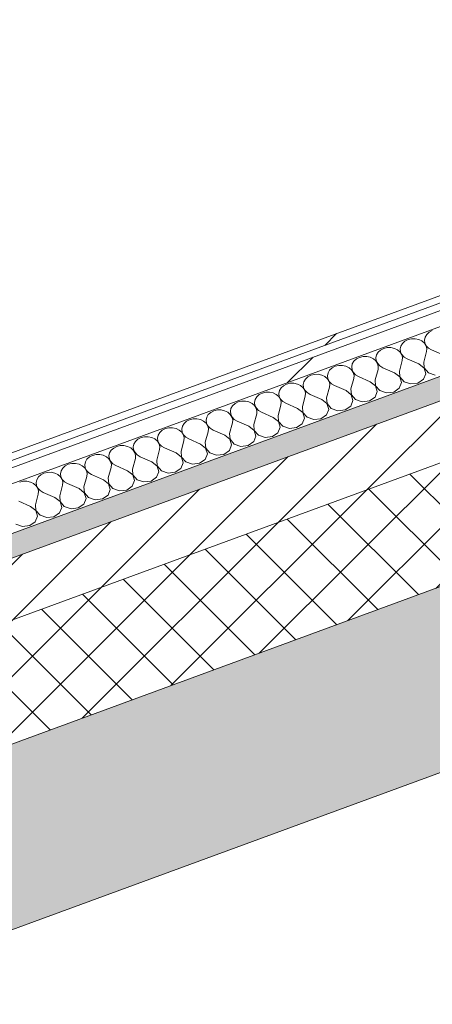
# Model space of a CAD drawing. Header units: millimetres. Extents: x -8337 to 19291, y 9509 to 21675.
# Tile 135 of 163: x 8667 to 8979, y 15200 to 15947. Entities that reach past the tile are written whole.
import ezdxf

# ---------------------------------------------------------------- set-up
doc = ezdxf.new("R2010")
doc.units = ezdxf.units.MM
doc.header["$MEASUREMENT"] = 0
doc.linetypes.add('Wipeout_Contour', pattern=[1000, 0, -1000])
doc.layers.add('12_FAÇ_Façana', color=7, linetype='Continuous')
doc.layers.add('Nuevo_08_E_Envans secs', color=7, linetype='Continuous')
for name, color, linetype, lineweight, true_color in [('12_FAÇ_Façana_Pluma_Nº__102', 7, 'Continuous', 5, 0xcccccc), ('12_FAÇ_Façana_Pluma_Nº__174', 7, 'Continuous', 13, 0xe4ad2c), ('12_FAÇ_Façana_Pluma_Nº__176', 7, 'Continuous', 15, 0x93a0c6), ('Nuevo_08_E_Envans secs_Pluma_Nº__102', 7, 'Continuous', 5, 0xcccccc), ('Nuevo_08_E_Envans secs_Pluma_Nº__171', 171, 'Continuous', 13, 0xaaaaff), ('Nuevo_08_E_Envans secs_Pluma_Nº__177', 7, 'Continuous', 15, 0xf7e046)]:
    doc.layers.add(name, color=color, linetype=linetype, lineweight=lineweight, true_color=true_color)
for name, color, linetype, lineweight in [('12_FAÇ_Façana_Pluma_Nº__2', 8, 'Continuous', 5), ('12_FAÇ_Façana_Pluma_Nº__7', 7, 'Continuous', 5), ('Nuevo_08_E_Envans secs_Pluma_Nº__1', 7, 'Continuous', 5)]:
    doc.layers.add(name, color=color, linetype=linetype, lineweight=lineweight)
pattern_1 = [(45, (0, 0), (-183.8478, 183.8478), [195, -65]), (45, (7e-14, 183.85), (-183.8478, 183.8478), [195, -65])]

# ---------------------------------------------------------------- blocks, each defined once
blk = doc.blocks.new('Elem Sección_40_1')
at = {"layer": '12_FAÇ_Façana_Pluma_Nº__102', "linetype": 'Continuous', "lineweight": 0, "true_color": 0xe5e5e5}
blk.add_hatch(color=254, dxfattribs=at).paths.add_polyline_path([(8440.8, 15316.98), (8506.81, 15200.22), (11746.65, 16391), (11729.04, 16422.14), (11684.88, 16405.91), (11636.48, 16491.53)])
at = {"layer": '12_FAÇ_Façana_Pluma_Nº__174', "linetype": 'Continuous', "lineweight": 13, "true_color": 0xe4ad2c}
h = blk.add_hatch(dxfattribs=at)
h.set_pattern_fill('SATE_Aislamiento_0001', color=42, style=0, pattern_type=2)
h.set_pattern_definition([(45, (0, 0), (-21.213203, 21.213203), []), (135, (0, 0), (21.213203, 21.213203), [])])
h.paths.add_polyline_path([(8396.8, 15394.81), (8440.8, 15316.98), (11636.48, 16491.53), (11592.47, 16569.37)])
at = {"layer": '12_FAÇ_Façana_Pluma_Nº__176', "linetype": 'Continuous', "lineweight": 0, "true_color": 0x495063}
blk.add_hatch(color=251, dxfattribs=at).paths.add_polyline_path([(11561.67, 16623.86), (8365.99, 15449.3), (8374.79, 15433.73), (11570.47, 16608.29)])
at = {"layer": '12_FAÇ_Façana_Pluma_Nº__2', "linetype": 'Continuous', "lineweight": 5}
h = blk.add_hatch(dxfattribs=at)
h.set_pattern_fill('Ceramic_0001', color=8, style=0, pattern_type=2)
h.set_pattern_definition([(45, (0, 0), (-21.213203, 21.213203), [])])
h.paths.add_polyline_path([(8374.79, 15433.73), (8396.8, 15394.81), (11592.47, 16569.37), (11570.47, 16608.29)])
at = {"layer": '12_FAÇ_Façana_Pluma_Nº__7', "color": 7, "linetype": 'Continuous', "lineweight": 5}
for p, q in [((11570.47, 16608.29), (8374.79, 15433.73)), ((11592.47, 16569.37), (8396.8, 15394.81)), ((11636.48, 16491.53), (8440.8, 15316.98)), ((11746.65, 16391), (8506.81, 15200.22))]:
    blk.add_line(p, q, dxfattribs=at)
blk = doc.blocks.new('*X191')
at = {"layer": 'Nuevo_08_E_Envans secs_Pluma_Nº__102', "color": 254, "linetype": 'Continuous', "lineweight": 5, "true_color": 0xcccccc}
for p, q in [((8973.87, 15706.52), (8973.39, 15704.31)), ((8975.09, 15708.54), (8973.87, 15706.52)), ((8976.94, 15710.22), (8975.09, 15708.54)), ((8979.3, 15711.43), (8976.94, 15710.22)), ((8955.48, 15699.76), (8954.99, 15697.55)), ((8956.69, 15701.78), (8955.48, 15699.76)), ((8958.55, 15703.46), (8956.69, 15701.78)), ((8960.9, 15704.67), (8958.55, 15703.46)), ((8963.58, 15705.31), (8960.9, 15704.67)), ((8966.36, 15705.34), (8963.58, 15705.31)), ((8969.06, 15704.75), (8966.36, 15705.34)), ((8971.45, 15703.59), (8969.06, 15704.75)), ((8973.35, 15701.95), (8971.45, 15703.59)), ((8974.63, 15699.96), (8973.35, 15701.95)), ((8973.39, 15704.31), (8973.67, 15702.07)), ((8973.67, 15702.07), (8974.7, 15699.98)), ((8975.18, 15697.75), (8974.63, 15699.96)), ((8974.7, 15699.98), (8976.41, 15698.2)), ((8924.12, 15691.15), (8921.76, 15689.94)), ((8926.79, 15691.79), (8924.12, 15691.15)), ((8929.58, 15691.82), (8926.79, 15691.79)), ((8932.27, 15691.23), (8929.58, 15691.82)), ((8934.66, 15690.07), (8932.27, 15691.23)), ((8937.08, 15693), (8936.6, 15690.79)), ((8938.3, 15695.02), (8937.08, 15693)), ((8940.16, 15696.7), (8938.3, 15695.02)), ((8942.51, 15697.91), (8940.16, 15696.7)), ((8945.18, 15698.55), (8942.51, 15697.91)), ((8947.97, 15698.58), (8945.18, 15698.55)), ((8950.66, 15697.99), (8947.97, 15698.58)), ((8953.05, 15696.83), (8950.66, 15697.99)), ((8954.96, 15695.19), (8953.05, 15696.83)), ((8956.24, 15693.2), (8954.96, 15695.19)), ((8954.99, 15697.55), (8955.28, 15695.31)), ((8955.28, 15695.31), (8956.31, 15693.22)), ((8956.79, 15690.99), (8956.24, 15693.2)), ((8956.31, 15693.22), (8958.01, 15691.44)), ((8958.01, 15691.44), (8960.25, 15690.1)), ((8972.8, 15687.55), (8974.97, 15695.51)), ((8974.97, 15695.51), (8975.18, 15697.75)), ((8976.41, 15698.2), (8978.64, 15696.86)), ((8987.52, 15692.96), (8978.64, 15696.86)), ((8905.72, 15684.39), (8903.37, 15683.18)), ((8908.39, 15685.03), (8905.72, 15684.39)), ((8911.18, 15685.06), (8908.39, 15685.03)), ((8913.87, 15684.47), (8911.18, 15685.06)), ((8916.26, 15683.31), (8913.87, 15684.47)), ((8918.69, 15686.24), (8918.21, 15684.03)), ((8918.21, 15684.03), (8918.49, 15681.79)), ((8919.91, 15688.26), (8918.69, 15686.24)), ((8921.76, 15689.94), (8919.91, 15688.26)), ((8936.56, 15688.43), (8934.66, 15690.07)), ((8937.84, 15686.43), (8936.56, 15688.43)), ((8936.6, 15690.79), (8936.88, 15688.55)), ((8936.88, 15688.55), (8937.92, 15686.46)), ((8938.39, 15684.23), (8937.84, 15686.43)), ((8937.92, 15686.46), (8939.62, 15684.68)), ((8938.18, 15681.99), (8938.39, 15684.23)), ((8939.62, 15684.68), (8941.86, 15683.34)), ((8954.41, 15680.79), (8956.57, 15688.75)), ((8956.57, 15688.75), (8956.79, 15690.99)), ((8969.12, 15686.2), (8960.25, 15690.1)), ((8973.06, 15683.08), (8969.12, 15686.2)), ((8972.8, 15687.55), (8973.14, 15683.11)), ((8884.97, 15676.42), (8883.12, 15674.74)), ((8887.33, 15677.63), (8884.97, 15676.42)), ((8890, 15678.27), (8887.33, 15677.63)), ((8892.79, 15678.3), (8890, 15678.27)), ((8895.48, 15677.71), (8892.79, 15678.3)), ((8897.87, 15676.55), (8895.48, 15677.71)), ((8899.78, 15674.91), (8897.87, 15676.55)), ((8900.3, 15679.48), (8899.81, 15677.27)), ((8899.81, 15677.27), (8900.1, 15675.03)), ((8901.51, 15681.5), (8900.3, 15679.48)), ((8903.37, 15683.18), (8901.51, 15681.5)), ((8918.17, 15681.67), (8916.26, 15683.31)), ((8919.45, 15679.67), (8918.17, 15681.67)), ((8918.49, 15681.79), (8919.52, 15679.7)), ((8920, 15677.47), (8919.45, 15679.67)), ((8919.52, 15679.7), (8921.22, 15677.92)), ((8919.78, 15675.23), (8920, 15677.47)), ((8921.22, 15677.92), (8923.46, 15676.58)), ((8932.33, 15672.68), (8923.46, 15676.58)), ((8936.01, 15674.03), (8938.18, 15681.99)), ((8950.73, 15679.44), (8941.86, 15683.34)), ((8954.67, 15676.32), (8950.73, 15679.44)), ((8954.41, 15680.79), (8954.74, 15676.35)), ((8955.99, 15672), (8954.67, 15676.32)), ((8954.74, 15676.35), (8957.93, 15672.71)), ((8972.68, 15674.52), (8974.38, 15678.76)), ((8974.38, 15678.76), (8973.06, 15683.08)), ((8973.14, 15683.11), (8976.32, 15679.47)), ((8976.32, 15679.47), (8981.4, 15677.73)), ((8866.58, 15669.66), (8864.72, 15667.98)), ((8868.93, 15670.87), (8866.58, 15669.66)), ((8871.61, 15671.51), (8868.93, 15670.87)), ((8874.4, 15671.54), (8871.61, 15671.51)), ((8877.09, 15670.95), (8874.4, 15671.54)), ((8879.48, 15669.79), (8877.09, 15670.95)), ((8881.38, 15668.15), (8879.48, 15669.79)), ((8881.9, 15672.72), (8881.42, 15670.5)), ((8881.42, 15670.5), (8881.7, 15668.27)), ((8883.12, 15674.74), (8881.9, 15672.72)), ((8901.05, 15672.91), (8899.78, 15674.91)), ((8900.1, 15675.03), (8901.13, 15672.94)), ((8901.61, 15670.71), (8901.05, 15672.91)), ((8901.13, 15672.94), (8902.83, 15671.16)), ((8901.39, 15668.47), (8901.61, 15670.71)), ((8902.83, 15671.16), (8905.07, 15669.82)), ((8913.94, 15665.92), (8905.07, 15669.82)), ((8917.62, 15667.27), (8919.78, 15675.23)), ((8936.27, 15669.56), (8932.33, 15672.68)), ((8936.01, 15674.03), (8936.35, 15669.59)), ((8937.59, 15665.24), (8936.27, 15669.56)), ((8936.35, 15669.59), (8939.53, 15665.95)), ((8954.29, 15667.76), (8955.99, 15672)), ((8957.93, 15672.71), (8963.01, 15670.97)), ((8963.01, 15670.97), (8968.47, 15671.64)), ((8968.47, 15671.64), (8972.68, 15674.52)), ((8848.19, 15662.9), (8846.33, 15661.22)), ((8850.54, 15664.1), (8848.19, 15662.9)), ((8853.21, 15664.75), (8850.54, 15664.1)), ((8856, 15664.77), (8853.21, 15664.75)), ((8858.69, 15664.19), (8856, 15664.77)), ((8861.08, 15663.03), (8858.69, 15664.19)), ((8862.99, 15661.39), (8861.08, 15663.03)), ((8864.27, 15659.39), (8862.99, 15661.39)), ((8863.51, 15665.96), (8863.02, 15663.74)), ((8863.02, 15663.74), (8863.31, 15661.51)), ((8863.31, 15661.51), (8864.34, 15659.42)), ((8864.72, 15667.98), (8863.51, 15665.96)), ((8880.83, 15653.75), (8883, 15661.71)), ((8882.66, 15666.15), (8881.38, 15668.15)), ((8881.7, 15668.27), (8882.74, 15666.18)), ((8883.21, 15663.95), (8882.66, 15666.15)), ((8882.74, 15666.18), (8884.44, 15664.4)), ((8883, 15661.71), (8883.21, 15663.95)), ((8884.44, 15664.4), (8886.68, 15663.06)), ((8895.55, 15659.16), (8886.68, 15663.06)), ((8899.23, 15660.51), (8901.39, 15668.47)), ((8917.88, 15662.8), (8913.94, 15665.92)), ((8917.62, 15667.27), (8917.96, 15662.83)), ((8919.2, 15658.47), (8917.88, 15662.8)), ((8917.96, 15662.83), (8921.14, 15659.19)), ((8935.89, 15661), (8937.59, 15665.24)), ((8939.53, 15665.95), (8944.62, 15664.2)), ((8944.62, 15664.2), (8950.08, 15664.87)), ((8950.08, 15664.87), (8954.29, 15667.76)), ((8827.94, 15654.46), (8826.72, 15652.44)), ((8829.79, 15656.14), (8827.94, 15654.46)), ((8832.15, 15657.34), (8829.79, 15656.14)), ((8834.82, 15657.99), (8832.15, 15657.34)), ((8837.61, 15658.01), (8834.82, 15657.99)), ((8840.3, 15657.43), (8837.61, 15658.01)), ((8842.69, 15656.27), (8840.3, 15657.43)), ((8844.6, 15654.63), (8842.69, 15656.27)), ((8845.87, 15652.63), (8844.6, 15654.63)), ((8845.12, 15659.2), (8844.63, 15656.98)), ((8844.63, 15656.98), (8844.92, 15654.75)), ((8844.92, 15654.75), (8845.95, 15652.66)), ((8846.33, 15661.22), (8845.12, 15659.2)), ((8862.44, 15646.99), (8864.6, 15654.95)), ((8864.82, 15657.19), (8864.27, 15659.39)), ((8864.34, 15659.42), (8866.04, 15657.64)), ((8864.6, 15654.95), (8864.82, 15657.19)), ((8866.04, 15657.64), (8868.28, 15656.3)), ((8877.15, 15652.4), (8868.28, 15656.3)), ((8899.49, 15656.04), (8895.55, 15659.16)), ((8899.23, 15660.51), (8899.56, 15656.07)), ((8900.8, 15651.71), (8899.49, 15656.04)), ((8899.56, 15656.07), (8902.75, 15652.43)), ((8913.29, 15651.35), (8917.5, 15654.24)), ((8917.5, 15654.24), (8919.2, 15658.47)), ((8921.14, 15659.19), (8926.22, 15657.44)), ((8926.22, 15657.44), (8931.68, 15658.11)), ((8931.68, 15658.11), (8935.89, 15661)), ((8809.54, 15647.7), (8808.33, 15645.68)), ((8811.4, 15649.38), (8809.54, 15647.7)), ((8813.75, 15650.58), (8811.4, 15649.38)), ((8816.43, 15651.23), (8813.75, 15650.58)), ((8819.21, 15651.25), (8816.43, 15651.23)), ((8821.91, 15650.67), (8819.21, 15651.25)), ((8824.3, 15649.51), (8821.91, 15650.67)), ((8826.2, 15647.87), (8824.3, 15649.51)), ((8827.48, 15645.87), (8826.2, 15647.87)), ((8826.72, 15652.44), (8826.24, 15650.22)), ((8826.24, 15650.22), (8826.52, 15647.99)), ((8826.52, 15647.99), (8827.55, 15645.9)), ((8844.04, 15640.23), (8846.21, 15648.19)), ((8846.43, 15650.43), (8845.87, 15652.63)), ((8845.95, 15652.66), (8847.65, 15650.88)), ((8846.21, 15648.19), (8846.43, 15650.43)), ((8847.65, 15650.88), (8849.89, 15649.54)), ((8858.76, 15645.64), (8849.89, 15649.54)), ((8862.44, 15646.99), (8862.77, 15642.54)), ((8881.09, 15649.28), (8877.15, 15652.4)), ((8880.83, 15653.75), (8881.17, 15649.31)), ((8882.41, 15644.95), (8881.09, 15649.28)), ((8881.17, 15649.31), (8884.35, 15645.67)), ((8894.89, 15644.59), (8899.1, 15647.48)), ((8899.1, 15647.48), (8900.8, 15651.71)), ((8902.75, 15652.43), (8907.83, 15650.68)), ((8907.83, 15650.68), (8913.29, 15651.35)), ((8789.93, 15638.92), (8789.45, 15636.7)), ((8791.15, 15640.94), (8789.93, 15638.92)), ((8793.01, 15642.62), (8791.15, 15640.94)), ((8795.36, 15643.82), (8793.01, 15642.62)), ((8798.03, 15644.46), (8795.36, 15643.82)), ((8800.82, 15644.49), (8798.03, 15644.46)), ((8803.51, 15643.91), (8800.82, 15644.49)), ((8805.9, 15642.75), (8803.51, 15643.91)), ((8807.81, 15641.11), (8805.9, 15642.75)), ((8809.09, 15639.11), (8807.81, 15641.11)), ((8808.33, 15645.68), (8807.84, 15643.46)), ((8807.84, 15643.46), (8808.13, 15641.23)), ((8808.13, 15641.23), (8809.16, 15639.14)), ((8809.64, 15636.91), (8809.09, 15639.11)), ((8809.16, 15639.14), (8810.86, 15637.36)), ((8825.65, 15633.47), (8827.82, 15641.43)), ((8828.03, 15643.67), (8827.48, 15645.87)), ((8827.55, 15645.9), (8829.25, 15644.12)), ((8827.82, 15641.43), (8828.03, 15643.67)), ((8829.25, 15644.12), (8831.49, 15642.78)), ((8840.37, 15638.88), (8831.49, 15642.78)), ((8844.31, 15635.76), (8840.37, 15638.88)), ((8844.04, 15640.23), (8844.38, 15635.78)), ((8862.7, 15642.52), (8858.76, 15645.64)), ((8864.02, 15638.19), (8862.7, 15642.52)), ((8862.77, 15642.54), (8865.96, 15638.91)), ((8865.96, 15638.91), (8871.04, 15637.16)), ((8876.5, 15637.83), (8880.71, 15640.72)), ((8880.71, 15640.72), (8882.41, 15644.95)), ((8884.35, 15645.67), (8889.43, 15643.92)), ((8889.43, 15643.92), (8894.89, 15644.59)), ((8771.54, 15632.16), (8771.06, 15629.94)), ((8772.76, 15634.18), (8771.54, 15632.16)), ((8774.61, 15635.86), (8772.76, 15634.18)), ((8776.97, 15637.06), (8774.61, 15635.86)), ((8779.64, 15637.7), (8776.97, 15637.06)), ((8782.43, 15637.73), (8779.64, 15637.7)), ((8785.12, 15637.15), (8782.43, 15637.73)), ((8787.51, 15635.99), (8785.12, 15637.15)), ((8789.41, 15634.35), (8787.51, 15635.99)), ((8790.69, 15632.35), (8789.41, 15634.35)), ((8789.45, 15636.7), (8789.73, 15634.47)), ((8789.73, 15634.47), (8790.77, 15632.38)), ((8791.24, 15630.15), (8790.69, 15632.35)), ((8790.77, 15632.38), (8792.47, 15630.6)), ((8807.26, 15626.71), (8809.42, 15634.67)), ((8809.42, 15634.67), (8809.64, 15636.91)), ((8810.86, 15637.36), (8813.1, 15636.02)), ((8821.97, 15632.12), (8813.1, 15636.02)), ((8825.91, 15629), (8821.97, 15632.12)), ((8825.65, 15633.47), (8825.99, 15629.02)), ((8843.92, 15627.2), (8845.62, 15631.43)), ((8845.62, 15631.43), (8844.31, 15635.76)), ((8844.38, 15635.78), (8847.56, 15632.15)), ((8847.56, 15632.15), (8852.65, 15630.4)), ((8858.11, 15631.07), (8862.32, 15633.96)), ((8862.32, 15633.96), (8864.02, 15638.19)), ((8871.04, 15637.16), (8876.5, 15637.83)), ((8742.85, 15624.18), (8740.18, 15623.54)), ((8745.64, 15624.21), (8742.85, 15624.18)), ((8748.33, 15623.62), (8745.64, 15624.21)), ((8753.15, 15625.39), (8752.66, 15623.18)), ((8754.36, 15627.42), (8753.15, 15625.39)), ((8756.22, 15629.1), (8754.36, 15627.42)), ((8758.57, 15630.3), (8756.22, 15629.1)), ((8761.24, 15630.94), (8758.57, 15630.3)), ((8764.03, 15630.97), (8761.24, 15630.94)), ((8766.72, 15630.39), (8764.03, 15630.97)), ((8769.11, 15629.23), (8766.72, 15630.39)), ((8771.02, 15627.59), (8769.11, 15629.23)), ((8772.3, 15625.59), (8771.02, 15627.59)), ((8771.06, 15629.94), (8771.34, 15627.71)), ((8771.34, 15627.71), (8772.37, 15625.62)), ((8772.85, 15623.39), (8772.3, 15625.59)), ((8772.37, 15625.62), (8774.07, 15623.84)), ((8788.86, 15619.95), (8791.03, 15627.91)), ((8791.03, 15627.91), (8791.24, 15630.15)), ((8792.47, 15630.6), (8794.71, 15629.26)), ((8803.58, 15625.36), (8794.71, 15629.26)), ((8807.52, 15622.24), (8803.58, 15625.36)), ((8807.26, 15626.71), (8807.59, 15622.26)), ((8825.53, 15620.43), (8827.23, 15624.67)), ((8827.23, 15624.67), (8825.91, 15629)), ((8825.99, 15629.02), (8829.17, 15625.39)), ((8829.17, 15625.39), (8834.25, 15623.64)), ((8834.25, 15623.64), (8839.71, 15624.31)), ((8839.71, 15624.31), (8843.92, 15627.2)), ((8852.65, 15630.4), (8858.11, 15631.07)), ((8721.78, 15616.78), (8719.43, 15615.58)), ((8724.46, 15617.42), (8721.78, 15616.78)), ((8727.24, 15617.45), (8724.46, 15617.42)), ((8729.94, 15616.86), (8727.24, 15617.45)), ((8732.33, 15615.71), (8729.94, 15616.86)), ((8734.75, 15618.63), (8734.27, 15616.42)), ((8734.27, 15616.42), (8734.55, 15614.18)), ((8735.97, 15620.66), (8734.75, 15618.63)), ((8737.82, 15622.34), (8735.97, 15620.66)), ((8740.18, 15623.54), (8737.82, 15622.34)), ((8750.72, 15622.47), (8748.33, 15623.62)), ((8752.63, 15620.83), (8750.72, 15622.47)), ((8753.9, 15618.83), (8752.63, 15620.83)), ((8752.66, 15623.18), (8752.95, 15620.94)), ((8752.95, 15620.94), (8753.98, 15618.86)), ((8754.46, 15616.63), (8753.9, 15618.83)), ((8753.98, 15618.86), (8755.68, 15617.08)), ((8754.24, 15614.38), (8754.46, 15616.63)), ((8755.68, 15617.08), (8757.92, 15615.74)), ((8770.47, 15613.19), (8772.63, 15621.15)), ((8772.63, 15621.15), (8772.85, 15623.39)), ((8774.07, 15623.84), (8776.31, 15622.5)), ((8785.18, 15618.6), (8776.31, 15622.5)), ((8789.12, 15615.48), (8785.18, 15618.6)), ((8788.86, 15619.95), (8789.2, 15615.5)), ((8807.13, 15613.67), (8808.84, 15617.91)), ((8808.84, 15617.91), (8807.52, 15622.24)), ((8807.59, 15622.26), (8810.78, 15618.63)), ((8810.78, 15618.63), (8815.86, 15616.88)), ((8815.86, 15616.88), (8821.32, 15617.55)), ((8821.32, 15617.55), (8825.53, 15620.43)), ((8703.39, 15610.02), (8701.04, 15608.81)), ((8706.06, 15610.66), (8703.39, 15610.02)), ((8708.85, 15610.69), (8706.06, 15610.66)), ((8711.54, 15610.1), (8708.85, 15610.69)), ((8713.93, 15608.95), (8711.54, 15610.1)), ((8715.84, 15607.31), (8713.93, 15608.95)), ((8716.36, 15611.87), (8715.87, 15609.66)), ((8715.87, 15609.66), (8716.16, 15607.42)), ((8717.57, 15613.9), (8716.36, 15611.87)), ((8719.43, 15615.58), (8717.57, 15613.9)), ((8734.23, 15614.07), (8732.33, 15615.71)), ((8735.51, 15612.07), (8734.23, 15614.07)), ((8734.55, 15614.18), (8735.59, 15612.1)), ((8736.06, 15609.87), (8735.51, 15612.07)), ((8735.59, 15612.1), (8737.29, 15610.31)), ((8735.85, 15607.62), (8736.06, 15609.87)), ((8737.29, 15610.31), (8739.53, 15608.98)), ((8748.4, 15605.07), (8739.53, 15608.98)), ((8752.08, 15606.43), (8754.24, 15614.38)), ((8766.79, 15611.83), (8757.92, 15615.74)), ((8770.73, 15608.71), (8766.79, 15611.83)), ((8770.47, 15613.19), (8770.8, 15608.74)), ((8788.74, 15606.91), (8790.44, 15611.15)), ((8790.44, 15611.15), (8789.12, 15615.48)), ((8789.2, 15615.5), (8792.38, 15611.86)), ((8792.38, 15611.86), (8797.46, 15610.12)), ((8797.46, 15610.12), (8802.93, 15610.79)), ((8802.93, 15610.79), (8807.13, 15613.67)), ((8682.64, 15602.05), (8680.79, 15600.38)), ((8685, 15603.26), (8682.64, 15602.05)), ((8687.67, 15603.9), (8685, 15603.26)), ((8690.46, 15603.93), (8687.67, 15603.9)), ((8693.15, 15603.34), (8690.46, 15603.93)), ((8695.54, 15602.19), (8693.15, 15603.34)), ((8697.45, 15600.55), (8695.54, 15602.19)), ((8697.96, 15605.11), (8697.48, 15602.9)), ((8697.48, 15602.9), (8697.77, 15600.66)), ((8699.18, 15607.14), (8697.96, 15605.11)), ((8701.04, 15608.81), (8699.18, 15607.14)), ((8717.12, 15605.31), (8715.84, 15607.31)), ((8716.16, 15607.42), (8717.19, 15605.34)), ((8717.67, 15603.1), (8717.12, 15605.31)), ((8717.19, 15605.34), (8718.89, 15603.55)), ((8717.45, 15600.86), (8717.67, 15603.1)), ((8718.89, 15603.55), (8721.13, 15602.22)), ((8730, 15598.31), (8721.13, 15602.22)), ((8733.68, 15599.67), (8735.85, 15607.62)), ((8752.34, 15601.95), (8748.4, 15605.07)), ((8752.08, 15606.43), (8752.41, 15601.98)), ((8753.65, 15597.63), (8752.34, 15601.95)), ((8752.41, 15601.98), (8755.6, 15598.34)), ((8770.35, 15600.15), (8772.05, 15604.39)), ((8772.05, 15604.39), (8770.73, 15608.71)), ((8770.8, 15608.74), (8773.99, 15605.1)), ((8773.99, 15605.1), (8779.07, 15603.36)), ((8779.07, 15603.36), (8784.53, 15604.03)), ((8784.53, 15604.03), (8788.74, 15606.91)), ((8669.28, 15597.14), (8666.6, 15596.5)), ((8672.06, 15597.17), (8669.28, 15597.14)), ((8674.75, 15596.58), (8672.06, 15597.17)), ((8677.15, 15595.43), (8674.75, 15596.58)), ((8679.05, 15593.78), (8677.15, 15595.43)), ((8679.57, 15598.35), (8679.09, 15596.14)), ((8679.09, 15596.14), (8679.37, 15593.9)), ((8680.79, 15600.38), (8679.57, 15598.35)), ((8696.89, 15586.14), (8699.06, 15594.1)), ((8698.72, 15598.55), (8697.45, 15600.55)), ((8697.77, 15600.66), (8698.8, 15598.58)), ((8699.28, 15596.34), (8698.72, 15598.55)), ((8698.8, 15598.58), (8700.5, 15596.79)), ((8699.06, 15594.1), (8699.28, 15596.34)), ((8700.5, 15596.79), (8702.74, 15595.46)), ((8711.61, 15591.55), (8702.74, 15595.46)), ((8715.29, 15592.9), (8717.45, 15600.86)), ((8733.94, 15595.19), (8730, 15598.31)), ((8733.68, 15599.67), (8734.02, 15595.22)), ((8735.26, 15590.87), (8733.94, 15595.19)), ((8734.02, 15595.22), (8737.2, 15591.58)), ((8751.95, 15593.39), (8753.65, 15597.63)), ((8755.6, 15598.34), (8760.68, 15596.6)), ((8760.68, 15596.6), (8766.14, 15597.27)), ((8766.14, 15597.27), (8770.35, 15600.15)), ((8678.5, 15579.38), (8680.67, 15587.34)), ((8680.33, 15591.79), (8679.05, 15593.78)), ((8679.37, 15593.9), (8680.4, 15591.81)), ((8680.88, 15589.58), (8680.33, 15591.79)), ((8680.4, 15591.81), (8682.1, 15590.03)), ((8680.67, 15587.34), (8680.88, 15589.58)), ((8682.1, 15590.03), (8684.34, 15588.69)), ((8693.22, 15584.79), (8684.34, 15588.69)), ((8715.55, 15588.43), (8711.61, 15591.55)), ((8715.29, 15592.9), (8715.62, 15588.46)), ((8716.87, 15584.11), (8715.55, 15588.43)), ((8715.62, 15588.46), (8718.81, 15584.82)), ((8729.35, 15583.75), (8733.56, 15586.63)), ((8733.56, 15586.63), (8735.26, 15590.87)), ((8737.2, 15591.58), (8742.28, 15589.84)), ((8742.28, 15589.84), (8747.74, 15590.51)), ((8747.74, 15590.51), (8751.95, 15593.39)), ((8674.82, 15578.03), (8665.95, 15581.93)), ((8678.5, 15579.38), (8678.84, 15574.94)), ((8697.16, 15581.67), (8693.22, 15584.79)), ((8696.89, 15586.14), (8697.23, 15581.7)), ((8698.47, 15577.35), (8697.16, 15581.67)), ((8697.23, 15581.7), (8700.41, 15578.06)), ((8710.96, 15576.99), (8715.17, 15579.87)), ((8715.17, 15579.87), (8716.87, 15584.11)), ((8718.81, 15584.82), (8723.89, 15583.08)), ((8723.89, 15583.08), (8729.35, 15583.75)), ((8678.76, 15574.91), (8674.82, 15578.03)), ((8680.08, 15570.59), (8678.76, 15574.91)), ((8678.84, 15574.94), (8682.02, 15571.3)), ((8692.56, 15570.23), (8696.77, 15573.11)), ((8696.77, 15573.11), (8698.47, 15577.35)), ((8700.41, 15578.06), (8705.5, 15576.32)), ((8705.5, 15576.32), (8710.96, 15576.99)), ((8663.63, 15564.54), (8668.71, 15562.8)), ((8674.17, 15563.47), (8678.38, 15566.35)), ((8678.38, 15566.35), (8680.08, 15570.59)), ((8682.02, 15571.3), (8687.1, 15569.56)), ((8687.1, 15569.56), (8692.56, 15570.23)), ((8668.71, 15562.8), (8674.17, 15563.47))]:
    blk.add_line(p, q, dxfattribs=at)
blk = doc.blocks.new('Elem Sección_142_1')
at = {"layer": 'Nuevo_08_E_Envans secs', "lineweight": 0}
blk.add_blockref('*X191', (0, 0), dxfattribs=at)
at = {"color": 254, "linetype": 'Wipeout_Contour', "lineweight": 0, "ltscale": 75793.584164}
blk.add_wipeout([(8342.67, 15490.56), (8348.39, 15480.44), (11588.23, 16671.22), (11582.51, 16681.34)], dxfattribs=at).dxf.layer = 'Nuevo_08_E_Envans secs'
at = {"layer": 'Nuevo_08_E_Envans secs_Pluma_Nº__177', "linetype": 'Continuous', "lineweight": 15, "true_color": 0xf7e046}
h = blk.add_hatch(dxfattribs=at)
h.set_pattern_fill('Panellat_HPL_0001', color=53, style=0, pattern_type=2)
h.set_pattern_definition(pattern_1)
h.paths.add_polyline_path([(8342.67, 15490.56), (8348.39, 15480.44), (11588.23, 16671.22), (11582.51, 16681.34)])
at = {"color": 254, "linetype": 'Wipeout_Contour', "lineweight": 0, "ltscale": 75820.402023}
blk.add_wipeout([(8337.39, 15499.9), (8340.03, 15495.23), (11579.87, 16686.01), (11577.23, 16690.68)], dxfattribs=at).dxf.layer = 'Nuevo_08_E_Envans secs'
at = {"layer": 'Nuevo_08_E_Envans secs_Pluma_Nº__171', "linetype": 'Continuous', "lineweight": 13, "true_color": 0xaaaaff}
h = blk.add_hatch(dxfattribs=at)
h.set_pattern_fill('Panellat_HPL_0001', color=161, style=0, pattern_type=2)
h.set_pattern_definition(pattern_1)
h.paths.add_polyline_path([(8337.39, 15499.9), (8340.03, 15495.23), (11579.87, 16686.01), (11577.23, 16690.68)])
at = {"layer": 'Nuevo_08_E_Envans secs_Pluma_Nº__1', "color": 7, "linetype": 'Continuous', "lineweight": 5}
for p, q in [((11577.23, 16690.68), (8337.39, 15499.9)), ((11579.87, 16686.01), (8340.03, 15495.23)), ((11582.51, 16681.34), (8342.67, 15490.56)), ((11588.23, 16671.22), (8348.39, 15480.44))]:
    blk.add_line(p, q, dxfattribs=at)
at = {"layer": 'Nuevo_08_E_Envans secs_Pluma_Nº__1', "color": 7, "linetype": 'Continuous', "lineweight": 5, "flags": 128}
blk.add_lwpolyline([(11605.83, 16640.09), (11561.67, 16623.86), (8365.99, 15449.3)], dxfattribs=at)

msp = doc.modelspace()

# ---------------------------------------------------------------- block references
at = {"layer": '12_FAÇ_Façana', "lineweight": 0}
msp.add_blockref('Elem Sección_40_1', (0, 0), dxfattribs=at)

# ---------------------------------------------------------------- next in the draw order: block references
at = {"layer": 'Nuevo_08_E_Envans secs', "lineweight": 0}
msp.add_blockref('Elem Sección_142_1', (0, 0), dxfattribs=at)

doc.saveas('drawing.dxf')
